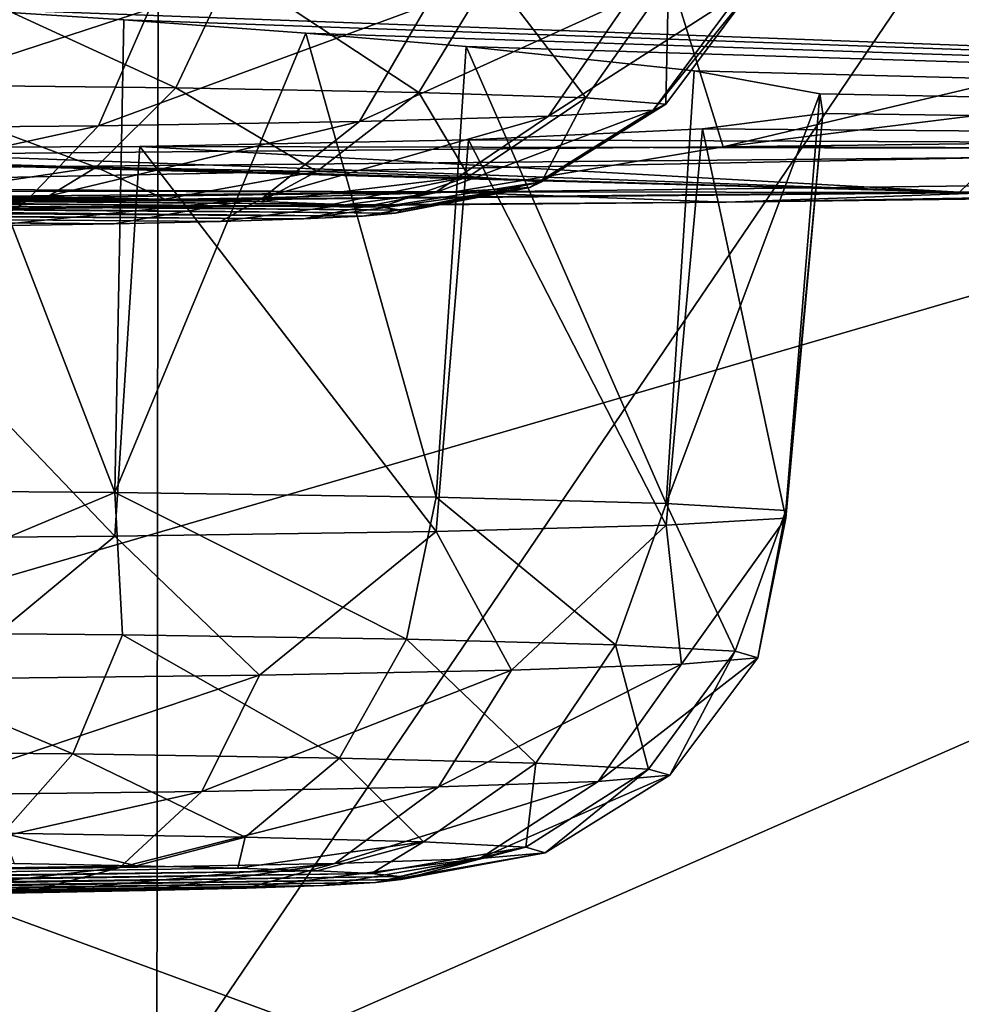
# Model space of a CAD drawing. Header units: millimetres. Extents: x -24 to 72, y 0 to 310.
# Tile 130 of 251: x 9.781 to 10.49, y 267.556 to 268.296. Entities that reach past the tile are written whole.
import ezdxf

# ---------------------------------------------------------------- set-up
doc = ezdxf.new("R2010")
doc.units = ezdxf.units.MM
doc.header["$LTSCALE"] = 65.185185
for name, color, linetype in [('110', 7, 'CONTINUOUS'), ('112', 7, 'CONTINUOUS'), ('114', 7, 'CONTINUOUS'), ('126', 7, 'CONTINUOUS'), ('177', 7, 'CONTINUOUS'), ('184', 7, 'CONTINUOUS'), ('185', 7, 'CONTINUOUS'), ('186', 7, 'CONTINUOUS'), ('218', 7, 'CONTINUOUS'), ('219', 7, 'CONTINUOUS'), ('220', 7, 'CONTINUOUS'), ('221', 7, 'CONTINUOUS'), ('222', 7, 'CONTINUOUS'), ('246', 7, 'CONTINUOUS'), ('27', 7, 'CONTINUOUS'), ('32', 7, 'CONTINUOUS')]:
    doc.layers.add(name, color=color, linetype=linetype)

msp = doc.modelspace()

# ---------------------------------------------------------------- linework, layer by layer
at = {"layer": '110', "color": 7, "linetype": 'CONTINUOUS'}
for points in [[(12.52251, 268.22806, 207.60671), (12.39838, 268.19461, 207.60435), (10.31059, 268.20077, 206.04317), (12.52251, 268.22806, 207.60671)], [(10.31059, 268.20077, 206.04317), (10.10701, 268.16677, 206.00972), (7.90602, 268.17899, 204.7957), (10.31059, 268.20077, 206.04317)], [(12.39838, 268.19461, 207.60435), (10.10701, 268.16677, 206.00972), (10.31059, 268.20077, 206.04317), (12.39838, 268.19461, 207.60435)], [(12.39838, 268.19461, 207.60435), (10.31292, 268.15927, 206.23065), (10.10701, 268.16677, 206.00972), (12.39838, 268.19461, 207.60435)], [(12.51499, 268.18676, 207.80565), (10.31292, 268.15927, 206.23065), (12.39838, 268.19461, 207.60435), (12.51499, 268.18676, 207.80565)], [(10.10701, 268.16677, 206.00972), (7.61362, 268.14486, 204.75411), (7.90602, 268.17899, 204.7957), (10.10701, 268.16677, 206.00972)], [(10.10701, 268.16677, 206.00972), (7.91111, 268.13729, 204.97113), (7.61362, 268.14486, 204.75411), (10.10701, 268.16677, 206.00972)], [(10.31292, 268.15927, 206.23065), (7.91111, 268.13729, 204.97113), (10.10701, 268.16677, 206.00972), (10.31292, 268.15927, 206.23065)]]:
    msp.add_3dface(points, dxfattribs=at)
at = {"layer": '112', "color": 7, "linetype": 'CONTINUOUS'}
for points in [[(10.31292, 268.15927, 206.23065), (12.51499, 268.18676, 207.80565), (10.51547, 268.16657, 206.61171), (10.31292, 268.15927, 206.23065)], [(8.07982, 268.14336, 205.28195), (10.31292, 268.15927, 206.23065), (10.51547, 268.16657, 206.61171), (8.07982, 268.14336, 205.28195)], [(7.91111, 268.13729, 204.97113), (10.31292, 268.15927, 206.23065), (8.07982, 268.14336, 205.28195), (7.91111, 268.13729, 204.97113)]]:
    msp.add_3dface(points, dxfattribs=at)
at = {"layer": '114', "color": 7, "linetype": 'CONTINUOUS'}
for points in [[(12.52251, 268.22806, 207.60671), (10.31059, 268.20077, 206.04317), (12.6551, 268.49161, 207.15352), (12.52251, 268.22806, 207.60671)], [(12.6551, 268.49161, 207.15352), (10.31059, 268.20077, 206.04317), (11.47256, 268.47629, 206.27596), (12.6551, 268.49161, 207.15352)], [(11.47256, 268.47629, 206.27596), (10.31059, 268.20077, 206.04317), (10.22937, 268.46251, 205.48662), (11.47256, 268.47629, 206.27596)], [(10.31059, 268.20077, 206.04317), (7.90602, 268.17899, 204.7957), (10.22937, 268.46251, 205.48662), (10.31059, 268.20077, 206.04317)], [(10.22937, 268.46251, 205.48662), (7.90602, 268.17899, 204.7957), (8.93214, 268.45034, 204.7897), (10.22937, 268.46251, 205.48662)]]:
    msp.add_3dface(points, dxfattribs=at)
at = {"layer": '126', "color": 7, "linetype": 'CONTINUOUS'}
for points in [[(8.07982, 268.16946, 205.28149), (10.51547, 268.16657, 206.61171), (10.51546, 268.19267, 206.61125), (8.07982, 268.16946, 205.28149)], [(8.07982, 268.14336, 205.28195), (10.51547, 268.16657, 206.61171), (8.07982, 268.16946, 205.28149), (8.07982, 268.14336, 205.28195)]]:
    msp.add_3dface(points, dxfattribs=at)
at = {"layer": '177', "color": 7, "linetype": 'CONTINUOUS'}
for points in [[(12.70437, 268.19556, 208.31236), (9.82651, 268.43951, 211.62984), (9.71199, 268.30581, 209.64434), (12.70437, 268.19556, 208.31236)], [(9.82651, 268.43951, 211.62984), (12.70437, 268.19556, 208.31236), (12.59945, 268.27355, 210.67039), (9.82651, 268.43951, 211.62984)], [(12.16361, 268.29655, 210.90776), (9.82651, 268.43951, 211.62984), (12.30066, 268.28763, 210.80547), (12.16361, 268.29655, 210.90776)], [(12.30066, 268.28763, 210.80547), (9.82651, 268.43951, 211.62984), (12.59945, 268.27355, 210.67039), (12.30066, 268.28763, 210.80547)], [(9.8599, 268.29642, 209.56514), (12.70437, 268.19556, 208.31236), (9.71199, 268.30581, 209.64434), (9.8599, 268.29642, 209.56514)], [(9.99677, 268.28644, 209.46359), (12.70437, 268.19556, 208.31236), (9.8599, 268.29642, 209.56514), (9.99677, 268.28644, 209.46359)], [(10.11725, 268.27631, 209.3429), (12.70437, 268.19556, 208.31236), (9.99677, 268.28644, 209.46359), (10.11725, 268.27631, 209.3429)], [(12.70437, 268.19556, 208.31236), (10.11725, 268.27631, 209.3429), (10.28882, 268.25792, 209.07696), (12.70437, 268.19556, 208.31236)], [(10.38339, 268.24062, 208.76313), (12.70437, 268.19556, 208.31236), (10.28882, 268.25792, 209.07696), (10.38339, 268.24062, 208.76313)], [(10.38567, 268.22592, 208.43432), (12.70437, 268.19556, 208.31236), (10.38339, 268.24062, 208.76313), (10.38567, 268.22592, 208.43432)], [(10.29506, 268.21432, 208.11837), (12.70437, 268.19556, 208.31236), (10.38567, 268.22592, 208.43432), (10.29506, 268.21432, 208.11837)], [(8.05917, 268.14346, 205.32749), (10.48852, 268.16661, 206.65384), (8.62307, 268.2203, 207.61952), (8.05917, 268.14346, 205.32749)], [(8.62307, 268.2203, 207.61952), (10.48852, 268.16661, 206.65384), (8.92281, 268.20907, 207.48393), (8.62307, 268.2203, 207.61952)], [(10.11901, 268.206, 207.84094), (12.70437, 268.19556, 208.31236), (10.29506, 268.21432, 208.11837), (10.11901, 268.206, 207.84094)], [(8.92281, 268.20907, 207.48393), (10.48852, 268.16661, 206.65384), (9.24843, 268.20229, 207.43841), (8.92281, 268.20907, 207.48393)], [(9.87181, 268.20108, 207.62448), (12.70437, 268.19556, 208.31236), (10.11901, 268.206, 207.84094), (9.87181, 268.20108, 207.62448)], [(9.24843, 268.20229, 207.43841), (10.48852, 268.16661, 206.65384), (9.57358, 268.19974, 207.48658), (9.24843, 268.20229, 207.43841)], [(9.57358, 268.19974, 207.48658), (10.48852, 268.16661, 206.65384), (9.87181, 268.20108, 207.62448), (9.57358, 268.19974, 207.48658)], [(10.48852, 268.16661, 206.65384), (12.70437, 268.19556, 208.31236), (9.87181, 268.20108, 207.62448), (10.48852, 268.16661, 206.65384)]]:
    msp.add_3dface(points, dxfattribs=at)
at = {"layer": '184', "color": 7, "linetype": 'CONTINUOUS'}
for points in [[(9.89883, 268.24515, 238.15573), (9.69903, 268.33725, 238.35696), (9.67142, 268.24764, 238.29805), (9.89883, 268.24515, 238.15573)], [(9.94114, 268.3346, 238.20543), (9.69903, 268.33725, 238.35696), (9.89883, 268.24515, 238.15573), (9.94114, 268.3346, 238.20543)], [(10.08164, 268.24172, 237.9594), (9.94114, 268.3346, 238.20543), (9.89883, 268.24515, 238.15573), (10.08164, 268.24172, 237.9594)], [(10.13578, 268.33096, 237.9964), (9.94114, 268.3346, 238.20543), (10.08164, 268.24172, 237.9594), (10.13578, 268.33096, 237.9964)], [(10.2074, 268.23759, 237.72246), (10.13578, 268.33096, 237.9964), (10.08164, 268.24172, 237.9594), (10.2074, 268.23759, 237.72246)], [(10.26968, 268.32655, 237.74414), (10.13578, 268.33096, 237.9964), (10.2074, 268.23759, 237.72246), (10.26968, 268.32655, 237.74414)], [(10.26754, 268.23303, 237.46104), (10.26968, 268.32655, 237.74414), (10.2074, 268.23759, 237.72246), (10.26754, 268.23303, 237.46104)], [(10.32351, 268.31671, 237.18041), (10.33371, 268.32169, 237.46582), (10.25797, 268.22835, 237.19297), (10.32351, 268.31671, 237.18041)], [(10.25797, 268.22835, 237.19297), (10.33371, 268.32169, 237.46582), (10.26754, 268.23303, 237.46104), (10.25797, 268.22835, 237.19297)], [(10.33371, 268.32169, 237.46582), (10.26968, 268.32655, 237.74414), (10.26754, 268.23303, 237.46104), (10.33371, 268.32169, 237.46582)], [(10.23979, 268.31195, 236.90736), (10.32351, 268.31671, 237.18041), (10.17933, 268.22387, 236.93651), (10.23979, 268.31195, 236.90736)], [(10.17933, 268.22387, 236.93651), (10.32351, 268.31671, 237.18041), (10.25797, 268.22835, 237.19297), (10.17933, 268.22387, 236.93651)], [(9.63234, 268.18773, 238.21352), (9.83893, 268.18547, 238.08422), (9.67142, 268.24764, 238.29805), (9.63234, 268.18773, 238.21352)], [(9.83893, 268.18547, 238.08422), (9.89883, 268.24515, 238.15573), (9.67142, 268.24764, 238.29805), (9.83893, 268.18547, 238.08422)], [(9.83893, 268.18547, 238.08422), (10.00501, 268.18236, 237.90586), (9.89883, 268.24515, 238.15573), (9.83893, 268.18547, 238.08422)], [(10.00501, 268.18236, 237.90586), (10.08164, 268.24172, 237.9594), (9.89883, 268.24515, 238.15573), (10.00501, 268.18236, 237.90586)], [(10.00501, 268.18236, 237.90586), (10.11926, 268.1786, 237.69061), (10.08164, 268.24172, 237.9594), (10.00501, 268.18236, 237.90586)], [(10.11926, 268.1786, 237.69061), (10.2074, 268.23759, 237.72246), (10.08164, 268.24172, 237.9594), (10.11926, 268.1786, 237.69061)], [(10.11926, 268.1786, 237.69061), (10.1739, 268.17445, 237.45312), (10.2074, 268.23759, 237.72246), (10.11926, 268.1786, 237.69061)], [(10.1739, 268.17445, 237.45312), (10.1652, 268.1702, 237.20959), (10.26754, 268.23303, 237.46104), (10.1739, 268.17445, 237.45312)], [(10.1652, 268.1702, 237.20959), (10.25797, 268.22835, 237.19297), (10.26754, 268.23303, 237.46104), (10.1652, 268.1702, 237.20959)], [(10.1739, 268.17445, 237.45312), (10.26754, 268.23303, 237.46104), (10.2074, 268.23759, 237.72246), (10.1739, 268.17445, 237.45312)], [(10.1652, 268.1702, 237.20959), (10.09376, 268.16614, 236.97661), (10.25797, 268.22835, 237.19297), (10.1652, 268.1702, 237.20959)], [(10.09376, 268.16614, 236.97661), (10.17933, 268.22387, 236.93651), (10.25797, 268.22835, 237.19297), (10.09376, 268.16614, 236.97661)], [(9.63234, 268.18773, 238.21352), (9.70051, 268.16459, 238.05228), (9.83893, 268.18547, 238.08422), (9.63234, 268.18773, 238.21352)], [(9.70051, 268.16459, 238.05228), (9.80247, 268.1632, 237.97248), (9.83893, 268.18547, 238.08422), (9.70051, 268.16459, 238.05228)], [(9.80247, 268.1632, 237.97248), (9.89074, 268.16154, 237.87766), (9.83893, 268.18547, 238.08422), (9.80247, 268.1632, 237.97248)], [(9.83893, 268.18547, 238.08422), (9.89074, 268.16154, 237.87766), (10.00501, 268.18236, 237.90586), (9.83893, 268.18547, 238.08422)], [(9.89074, 268.16154, 237.87766), (9.96307, 268.15967, 237.77022), (10.00501, 268.18236, 237.90586), (9.89074, 268.16154, 237.87766)], [(10.00501, 268.18236, 237.90586), (9.96307, 268.15967, 237.77022), (10.11926, 268.1786, 237.69061), (10.00501, 268.18236, 237.90586)], [(9.96307, 268.15967, 237.77022), (10.01766, 268.15762, 237.65281), (10.11926, 268.1786, 237.69061), (9.96307, 268.15967, 237.77022)], [(10.01766, 268.15762, 237.65281), (10.05323, 268.15545, 237.52826), (10.11926, 268.1786, 237.69061), (10.01766, 268.15762, 237.65281)], [(10.11926, 268.1786, 237.69061), (10.05323, 268.15545, 237.52826), (10.1739, 268.17445, 237.45312), (10.11926, 268.1786, 237.69061)], [(10.05323, 268.15545, 237.52826), (10.06886, 268.1532, 237.39969), (10.1739, 268.17445, 237.45312), (10.05323, 268.15545, 237.52826)], [(10.06886, 268.1532, 237.39969), (10.06418, 268.15094, 237.27032), (10.1739, 268.17445, 237.45312), (10.06886, 268.1532, 237.39969)], [(10.1739, 268.17445, 237.45312), (10.06418, 268.15094, 237.27032), (10.1652, 268.1702, 237.20959), (10.1739, 268.17445, 237.45312)], [(10.03927, 268.14872, 237.14316), (9.99504, 268.14661, 237.02204), (10.1652, 268.1702, 237.20959), (10.03927, 268.14872, 237.14316)], [(10.1652, 268.1702, 237.20959), (9.99504, 268.14661, 237.02204), (10.09376, 268.16614, 236.97661), (10.1652, 268.1702, 237.20959)], [(10.06418, 268.15094, 237.27032), (10.03927, 268.14872, 237.14316), (10.1652, 268.1702, 237.20959), (10.06418, 268.15094, 237.27032)]]:
    msp.add_3dface(points, dxfattribs=at)
at = {"layer": '185', "color": 7, "linetype": 'CONTINUOUS'}
for points in [[(10.05323, 268.15545, 237.52826), (8.95593, 268.16608, 238.13762), (8.83849, 268.16513, 238.08292), (10.05323, 268.15545, 237.52826)], [(10.01766, 268.15762, 237.65281), (9.08042, 268.1667, 238.17324), (8.95593, 268.16608, 238.13762), (10.01766, 268.15762, 237.65281)], [(10.05323, 268.15545, 237.52826), (10.01766, 268.15762, 237.65281), (8.95593, 268.16608, 238.13762), (10.05323, 268.15545, 237.52826)], [(9.96307, 268.15967, 237.77022), (9.209, 268.16698, 238.18895), (9.08042, 268.1667, 238.17324), (9.96307, 268.15967, 237.77022)], [(10.01766, 268.15762, 237.65281), (9.96307, 268.15967, 237.77022), (9.08042, 268.1667, 238.17324), (10.01766, 268.15762, 237.65281)], [(9.96307, 268.15967, 237.77022), (9.89074, 268.16154, 237.87766), (9.209, 268.16698, 238.18895), (9.96307, 268.15967, 237.77022)], [(9.89074, 268.16154, 237.87766), (9.80247, 268.1632, 237.97248), (9.209, 268.16698, 238.18895), (9.89074, 268.16154, 237.87766)], [(9.80247, 268.1632, 237.97248), (9.33847, 268.1669, 238.18435), (9.209, 268.16698, 238.18895), (9.80247, 268.1632, 237.97248)], [(9.80247, 268.1632, 237.97248), (9.70051, 268.16459, 238.05228), (9.33847, 268.1669, 238.18435), (9.80247, 268.1632, 237.97248)], [(9.99504, 268.14661, 237.02204), (8.49396, 268.15857, 237.70745), (8.44973, 268.15646, 237.58633), (9.99504, 268.14661, 237.02204)], [(10.03927, 268.14872, 237.14316), (8.55654, 268.16054, 237.82019), (8.49396, 268.15857, 237.70745), (10.03927, 268.14872, 237.14316)], [(9.99504, 268.14661, 237.02204), (10.03927, 268.14872, 237.14316), (8.49396, 268.15857, 237.70745), (9.99504, 268.14661, 237.02204)], [(10.03927, 268.14872, 237.14316), (8.63636, 268.16232, 237.92228), (8.55654, 268.16054, 237.82019), (10.03927, 268.14872, 237.14316)], [(10.06418, 268.15094, 237.27032), (8.73107, 268.16386, 238.01054), (8.63636, 268.16232, 237.92228), (10.06418, 268.15094, 237.27032)], [(10.03927, 268.14872, 237.14316), (10.06418, 268.15094, 237.27032), (8.63636, 268.16232, 237.92228), (10.03927, 268.14872, 237.14316)], [(10.06886, 268.1532, 237.39969), (8.83849, 268.16513, 238.08292), (8.73107, 268.16386, 238.01054), (10.06886, 268.1532, 237.39969)], [(10.06418, 268.15094, 237.27032), (10.06886, 268.1532, 237.39969), (8.73107, 268.16386, 238.01054), (10.06418, 268.15094, 237.27032)], [(10.06886, 268.1532, 237.39969), (10.05323, 268.15545, 237.52826), (8.83849, 268.16513, 238.08292), (10.06886, 268.1532, 237.39969)], [(8.42483, 268.15424, 237.45917), (9.85265, 268.14286, 236.80721), (8.44973, 268.15646, 237.58633), (8.42483, 268.15424, 237.45917)], [(9.75793, 268.14132, 236.71895), (9.85265, 268.14286, 236.80721), (8.42483, 268.15424, 237.45917), (9.75793, 268.14132, 236.71895)], [(9.93246, 268.14464, 236.9093), (9.99504, 268.14661, 237.02204), (8.44973, 268.15646, 237.58633), (9.93246, 268.14464, 236.9093)], [(9.85265, 268.14286, 236.80721), (9.93246, 268.14464, 236.9093), (8.44973, 268.15646, 237.58633), (9.85265, 268.14286, 236.80721)]]:
    msp.add_3dface(points, dxfattribs=at)
at = {"layer": '186', "color": 7, "linetype": 'CONTINUOUS'}
for points in [[(9.87918, 268.30432, 236.47068), (10.08823, 268.30772, 236.66529), (9.84062, 268.21671, 236.52636), (9.87918, 268.30432, 236.47068)], [(9.84062, 268.21671, 236.52636), (10.08823, 268.30772, 236.66529), (10.03698, 268.2199, 236.70915), (9.84062, 268.21671, 236.52636)], [(10.23979, 268.31195, 236.90736), (10.17933, 268.22387, 236.93651), (10.03698, 268.2199, 236.70915), (10.23979, 268.31195, 236.90736)], [(10.08823, 268.30772, 236.66529), (10.23979, 268.31195, 236.90736), (10.03698, 268.2199, 236.70915), (10.08823, 268.30772, 236.66529)], [(9.62687, 268.30199, 236.33681), (9.87918, 268.30432, 236.47068), (9.60364, 268.21452, 236.40062), (9.62687, 268.30199, 236.33681)], [(9.60364, 268.21452, 236.40062), (9.87918, 268.30432, 236.47068), (9.84062, 268.21671, 236.52636), (9.60364, 268.21452, 236.40062)], [(9.96444, 268.16253, 236.77005), (9.78606, 268.15963, 236.604), (10.03698, 268.2199, 236.70915), (9.96444, 268.16253, 236.77005)], [(9.78606, 268.15963, 236.604), (9.84062, 268.21671, 236.52636), (10.03698, 268.2199, 236.70915), (9.78606, 268.15963, 236.604)], [(10.17933, 268.22387, 236.93651), (10.09376, 268.16614, 236.97661), (9.96444, 268.16253, 236.77005), (10.17933, 268.22387, 236.93651)], [(10.17933, 268.22387, 236.93651), (9.96444, 268.16253, 236.77005), (10.03698, 268.2199, 236.70915), (10.17933, 268.22387, 236.93651)], [(9.78606, 268.15963, 236.604), (9.57077, 268.15764, 236.48976), (9.84062, 268.21671, 236.52636), (9.78606, 268.15963, 236.604)], [(9.57077, 268.15764, 236.48976), (9.60364, 268.21452, 236.40062), (9.84062, 268.21671, 236.52636), (9.57077, 268.15764, 236.48976)], [(10.09376, 268.16614, 236.97661), (9.99504, 268.14661, 237.02204), (9.93246, 268.14464, 236.9093), (10.09376, 268.16614, 236.97661)], [(10.09376, 268.16614, 236.97661), (9.93246, 268.14464, 236.9093), (9.96444, 268.16253, 236.77005), (10.09376, 268.16614, 236.97661)], [(9.65052, 268.14006, 236.64657), (9.53308, 268.1391, 236.59187), (9.78606, 268.15963, 236.604), (9.65052, 268.14006, 236.64657)], [(9.78606, 268.15963, 236.604), (9.53308, 268.1391, 236.59187), (9.57077, 268.15764, 236.48976), (9.78606, 268.15963, 236.604)], [(9.75793, 268.14132, 236.71895), (9.65052, 268.14006, 236.64657), (9.78606, 268.15963, 236.604), (9.75793, 268.14132, 236.71895)], [(9.85265, 268.14286, 236.80721), (9.75793, 268.14132, 236.71895), (9.96444, 268.16253, 236.77005), (9.85265, 268.14286, 236.80721)], [(9.96444, 268.16253, 236.77005), (9.75793, 268.14132, 236.71895), (9.78606, 268.15963, 236.604), (9.96444, 268.16253, 236.77005)], [(9.93246, 268.14464, 236.9093), (9.85265, 268.14286, 236.80721), (9.96444, 268.16253, 236.77005), (9.93246, 268.14464, 236.9093)]]:
    msp.add_3dface(points, dxfattribs=at)
at = {"layer": '218', "color": 7, "linetype": 'CONTINUOUS'}
for points in [[(10.11725, 268.27631, 209.3429), (10.09485, 267.93713, 209.3294), (10.2678, 267.93243, 209.06031), (10.11725, 268.27631, 209.3429)], [(10.28882, 268.25792, 209.07696), (10.11725, 268.27631, 209.3429), (10.2678, 267.93243, 209.06031), (10.28882, 268.25792, 209.07696)], [(10.38339, 268.24062, 208.76313), (10.28882, 268.25792, 209.07696), (10.2678, 267.93243, 209.06031), (10.38339, 268.24062, 208.76313)], [(10.35793, 267.92707, 208.75341), (10.38339, 268.24062, 208.76313), (10.2678, 267.93243, 209.06031), (10.35793, 267.92707, 208.75341)], [(10.38567, 268.22592, 208.43432), (10.38339, 268.24062, 208.76313), (10.35793, 267.92707, 208.75341), (10.38567, 268.22592, 208.43432)], [(10.29506, 268.21432, 208.11837), (10.38567, 268.22592, 208.43432), (10.35793, 267.92149, 208.43354), (10.29506, 268.21432, 208.11837)], [(10.35793, 267.92149, 208.43354), (10.38567, 268.22592, 208.43432), (10.35793, 267.92707, 208.75341), (10.35793, 267.92149, 208.43354)], [(10.11901, 268.206, 207.84094), (10.29506, 268.21432, 208.11837), (10.2678, 267.91613, 208.12664), (10.11901, 268.206, 207.84094)], [(10.2678, 267.91613, 208.12664), (10.29506, 268.21432, 208.11837), (10.35793, 267.92149, 208.43354), (10.2678, 267.91613, 208.12664)], [(9.87181, 268.20108, 207.62448), (10.11901, 268.206, 207.84094), (10.09485, 267.91144, 207.85755), (9.87181, 268.20108, 207.62448)], [(10.09485, 267.91144, 207.85755), (10.11901, 268.206, 207.84094), (10.2678, 267.91613, 208.12664), (10.09485, 267.91144, 207.85755)], [(9.56207, 267.90546, 207.51521), (9.57358, 268.19974, 207.48658), (9.85307, 267.90778, 207.64809), (9.56207, 267.90546, 207.51521)], [(9.57358, 268.19974, 207.48658), (9.87181, 268.20108, 207.62448), (9.85307, 267.90778, 207.64809), (9.57358, 268.19974, 207.48658)], [(9.85307, 267.90778, 207.64809), (9.87181, 268.20108, 207.62448), (10.09485, 267.91144, 207.85755), (9.85307, 267.90778, 207.64809)]]:
    msp.add_3dface(points, dxfattribs=at)
at = {"layer": '219', "color": 7, "linetype": 'CONTINUOUS'}
for points in [[(10.2296, 267.8261, 209.07335), (10.09485, 267.93713, 209.3294), (10.07233, 267.83026, 209.31175), (10.2296, 267.8261, 209.07335)], [(10.2678, 267.93243, 209.06031), (10.09485, 267.93713, 209.3294), (10.2296, 267.8261, 209.07335), (10.2678, 267.93243, 209.06031)], [(10.3198, 267.82137, 208.80238), (10.2678, 267.93243, 209.06031), (10.2296, 267.8261, 209.07335), (10.3198, 267.82137, 208.80238)], [(10.35793, 267.92707, 208.75341), (10.2678, 267.93243, 209.06031), (10.3198, 267.82137, 208.80238), (10.35793, 267.92707, 208.75341)], [(10.2678, 267.91613, 208.12664), (10.35793, 267.92149, 208.43354), (10.2794, 267.81151, 208.23752), (10.2678, 267.91613, 208.12664)], [(10.2794, 267.81151, 208.23752), (10.35793, 267.92149, 208.43354), (10.33679, 267.8164, 208.51729), (10.2794, 267.81151, 208.23752)], [(10.33679, 267.8164, 208.51729), (10.35793, 267.92707, 208.75341), (10.3198, 267.82137, 208.80238), (10.33679, 267.8164, 208.51729)], [(10.35793, 267.92149, 208.43354), (10.35793, 267.92707, 208.75341), (10.33679, 267.8164, 208.51729), (10.35793, 267.92149, 208.43354)], [(10.09485, 267.91144, 207.85755), (10.2678, 267.91613, 208.12664), (10.15154, 267.80705, 207.98214), (10.09485, 267.91144, 207.85755)], [(10.15154, 267.80705, 207.98214), (10.2678, 267.91613, 208.12664), (10.2794, 267.81151, 208.23752), (10.15154, 267.80705, 207.98214)], [(9.56207, 267.90546, 207.51521), (9.85307, 267.90778, 207.64809), (9.7235, 267.80058, 207.6113), (9.56207, 267.90546, 207.51521)], [(9.7235, 267.80058, 207.6113), (9.85307, 267.90778, 207.64809), (9.96194, 267.80333, 207.76855), (9.7235, 267.80058, 207.6113)], [(9.85307, 267.90778, 207.64809), (10.09485, 267.91144, 207.85755), (9.96194, 267.80333, 207.76855), (9.85307, 267.90778, 207.64809)], [(9.96194, 267.80333, 207.76855), (10.09485, 267.91144, 207.85755), (10.15154, 267.80705, 207.98214), (9.96194, 267.80333, 207.76855)], [(10.07233, 267.83026, 209.31175), (10.0221, 267.74095, 209.26978), (10.16981, 267.73704, 209.04586), (10.07233, 267.83026, 209.31175)], [(10.2296, 267.8261, 209.07335), (10.07233, 267.83026, 209.31175), (10.16981, 267.73704, 209.04586), (10.2296, 267.8261, 209.07335)], [(10.25454, 267.73259, 208.79134), (10.2296, 267.8261, 209.07335), (10.16981, 267.73704, 209.04586), (10.25454, 267.73259, 208.79134)], [(10.3198, 267.82137, 208.80238), (10.2296, 267.8261, 209.07335), (10.25454, 267.73259, 208.79134), (10.3198, 267.82137, 208.80238)], [(10.27049, 267.72792, 208.52358), (10.3198, 267.82137, 208.80238), (10.25454, 267.73259, 208.79134), (10.27049, 267.72792, 208.52358)], [(10.33679, 267.8164, 208.51729), (10.3198, 267.82137, 208.80238), (10.27049, 267.72792, 208.52358), (10.33679, 267.8164, 208.51729)], [(10.15154, 267.80705, 207.98214), (10.2794, 267.81151, 208.23752), (10.0965, 267.71915, 208.02094), (10.15154, 267.80705, 207.98214)], [(10.0965, 267.71915, 208.02094), (10.2794, 267.81151, 208.23752), (10.21659, 267.72333, 208.26081), (10.0965, 267.71915, 208.02094)], [(10.2794, 267.81151, 208.23752), (10.33679, 267.8164, 208.51729), (10.21659, 267.72333, 208.26081), (10.2794, 267.81151, 208.23752)], [(10.21659, 267.72333, 208.26081), (10.33679, 267.8164, 208.51729), (10.27049, 267.72792, 208.52358), (10.21659, 267.72333, 208.26081)], [(9.7235, 267.80058, 207.6113), (9.96194, 267.80333, 207.76855), (9.69446, 267.71307, 207.67262), (9.7235, 267.80058, 207.6113)], [(9.69446, 267.71307, 207.67262), (9.96194, 267.80333, 207.76855), (9.91841, 267.71564, 207.82032), (9.69446, 267.71307, 207.67262)], [(9.96194, 267.80333, 207.76855), (10.15154, 267.80705, 207.98214), (9.91841, 267.71564, 207.82032), (9.96194, 267.80333, 207.76855)], [(9.91841, 267.71564, 207.82032), (10.15154, 267.80705, 207.98214), (10.0965, 267.71915, 208.02094), (9.91841, 267.71564, 207.82032)], [(9.951, 267.68145, 209.2092), (10.0852, 267.6779, 209.00578), (10.0221, 267.74095, 209.26978), (9.951, 267.68145, 209.2092)], [(10.0221, 267.74095, 209.26978), (10.0852, 267.6779, 209.00578), (10.16981, 267.73704, 209.04586), (10.0221, 267.74095, 209.26978)], [(10.0852, 267.6779, 209.00578), (10.16217, 267.67387, 208.77456), (10.16981, 267.73704, 209.04586), (10.0852, 267.6779, 209.00578)], [(10.16217, 267.67387, 208.77456), (10.25454, 267.73259, 208.79134), (10.16981, 267.73704, 209.04586), (10.16217, 267.67387, 208.77456)], [(10.16217, 267.67387, 208.77456), (10.17666, 267.66962, 208.53131), (10.25454, 267.73259, 208.79134), (10.16217, 267.67387, 208.77456)], [(10.17666, 267.66962, 208.53131), (10.27049, 267.72792, 208.52358), (10.25454, 267.73259, 208.79134), (10.17666, 267.66962, 208.53131)], [(10.12769, 267.66545, 208.29259), (10.0186, 267.66165, 208.07468), (10.21659, 267.72333, 208.26081), (10.12769, 267.66545, 208.29259)], [(10.0186, 267.66165, 208.07468), (10.0965, 267.71915, 208.02094), (10.21659, 267.72333, 208.26081), (10.0186, 267.66165, 208.07468)], [(10.17666, 267.66962, 208.53131), (10.12769, 267.66545, 208.29259), (10.27049, 267.72792, 208.52358), (10.17666, 267.66962, 208.53131)], [(10.12769, 267.66545, 208.29259), (10.21659, 267.72333, 208.26081), (10.27049, 267.72792, 208.52358), (10.12769, 267.66545, 208.29259)], [(9.85681, 267.65847, 207.89242), (9.65336, 267.65613, 207.75824), (9.91841, 267.71564, 207.82032), (9.85681, 267.65847, 207.89242)], [(9.65336, 267.65613, 207.75824), (9.69446, 267.71307, 207.67262), (9.91841, 267.71564, 207.82032), (9.65336, 267.65613, 207.75824)], [(10.0186, 267.66165, 208.07468), (9.85681, 267.65847, 207.89242), (10.0965, 267.71915, 208.02094), (10.0186, 267.66165, 208.07468)], [(9.85681, 267.65847, 207.89242), (9.91841, 267.71564, 207.82032), (10.0965, 267.71915, 208.02094), (9.85681, 267.65847, 207.89242)], [(9.86898, 267.6599, 209.1385), (9.94555, 267.65809, 209.03475), (9.951, 267.68145, 209.2092), (9.86898, 267.6599, 209.1385)], [(9.951, 267.68145, 209.2092), (9.94555, 267.65809, 209.03475), (10.0852, 267.6779, 209.00578), (9.951, 267.68145, 209.2092)], [(9.94555, 267.65809, 209.03475), (10.00528, 267.65608, 208.91975), (10.0852, 267.6779, 209.00578), (9.94555, 267.65809, 209.03475)], [(10.00528, 267.65608, 208.91975), (10.04623, 267.65394, 208.79695), (10.0852, 267.6779, 209.00578), (10.00528, 267.65608, 208.91975)], [(10.0852, 267.6779, 209.00578), (10.04623, 267.65394, 208.79695), (10.16217, 267.67387, 208.77456), (10.0852, 267.6779, 209.00578)], [(10.04623, 267.65394, 208.79695), (10.06746, 267.65171, 208.66918), (10.16217, 267.67387, 208.77456), (10.04623, 267.65394, 208.79695)], [(10.06843, 267.64945, 208.53965), (10.04912, 267.64721, 208.41163), (10.17666, 267.66962, 208.53131), (10.06843, 267.64945, 208.53965)], [(10.17666, 267.66962, 208.53131), (10.04912, 267.64721, 208.41163), (10.12769, 267.66545, 208.29259), (10.17666, 267.66962, 208.53131)], [(10.06746, 267.65171, 208.66918), (10.06843, 267.64945, 208.53965), (10.16217, 267.67387, 208.77456), (10.06746, 267.65171, 208.66918)], [(10.16217, 267.67387, 208.77456), (10.06843, 267.64945, 208.53965), (10.17666, 267.66962, 208.53131), (10.16217, 267.67387, 208.77456)], [(10.01, 267.64506, 208.28816), (9.95203, 267.64304, 208.17232), (10.12769, 267.66545, 208.29259), (10.01, 267.64506, 208.28816)], [(10.12769, 267.66545, 208.29259), (9.95203, 267.64304, 208.17232), (10.0186, 267.66165, 208.07468), (10.12769, 267.66545, 208.29259)], [(10.04912, 267.64721, 208.41163), (10.01, 267.64506, 208.28816), (10.12769, 267.66545, 208.29259), (10.04912, 267.64721, 208.41163)], [(9.85681, 267.65847, 207.89242), (9.68148, 267.63825, 207.89791), (9.65336, 267.65613, 207.75824), (9.85681, 267.65847, 207.89242)], [(9.78574, 267.63959, 207.97479), (9.68148, 267.63825, 207.89791), (9.85681, 267.65847, 207.89242), (9.78574, 267.63959, 207.97479)], [(9.87668, 267.6412, 208.06703), (9.78574, 267.63959, 207.97479), (10.0186, 267.66165, 208.07468), (9.87668, 267.6412, 208.06703)], [(10.0186, 267.66165, 208.07468), (9.78574, 267.63959, 207.97479), (9.85681, 267.65847, 207.89242), (10.0186, 267.66165, 208.07468)], [(9.95203, 267.64304, 208.17232), (9.87668, 267.6412, 208.06703), (10.0186, 267.66165, 208.07468), (9.95203, 267.64304, 208.17232)]]:
    msp.add_3dface(points, dxfattribs=at)
at = {"layer": '220', "color": 7, "linetype": 'CONTINUOUS'}
for points in [[(8.62185, 267.64104, 208.05801), (9.86898, 267.6599, 209.1385), (9.77717, 267.66148, 209.22904), (8.62185, 267.64104, 208.05801)], [(8.62185, 267.64104, 208.05801), (8.71366, 267.63946, 207.96747), (9.86898, 267.6599, 209.1385), (8.62185, 267.64104, 208.05801)], [(8.71366, 267.63946, 207.96747), (9.94555, 267.65809, 209.03475), (9.86898, 267.6599, 209.1385), (8.71366, 267.63946, 207.96747)], [(8.71366, 267.63946, 207.96747), (10.00528, 267.65608, 208.91975), (9.94555, 267.65809, 209.03475), (8.71366, 267.63946, 207.96747)], [(8.71366, 267.63946, 207.96747), (8.81901, 267.63814, 207.89199), (10.00528, 267.65608, 208.91975), (8.71366, 267.63946, 207.96747)], [(8.81901, 267.63814, 207.89199), (10.04623, 267.65394, 208.79695), (10.00528, 267.65608, 208.91975), (8.81901, 267.63814, 207.89199)], [(8.81901, 267.63814, 207.89199), (8.93475, 267.63713, 207.83399), (10.04623, 267.65394, 208.79695), (8.81901, 267.63814, 207.89199)], [(8.93475, 267.63713, 207.83399), (10.06746, 267.65171, 208.66918), (10.04623, 267.65394, 208.79695), (8.93475, 267.63713, 207.83399)], [(8.93475, 267.63713, 207.83399), (9.05822, 267.63645, 207.7948), (10.06746, 267.65171, 208.66918), (8.93475, 267.63713, 207.83399)], [(9.05822, 267.63645, 207.7948), (10.06843, 267.64945, 208.53965), (10.06746, 267.65171, 208.66918), (9.05822, 267.63645, 207.7948)], [(9.05822, 267.63645, 207.7948), (9.18631, 267.63611, 207.7754), (10.06843, 267.64945, 208.53965), (9.05822, 267.63645, 207.7948)], [(9.18631, 267.63611, 207.7754), (10.04912, 267.64721, 208.41163), (10.06843, 267.64945, 208.53965), (9.18631, 267.63611, 207.7754)], [(9.18631, 267.63611, 207.7754), (9.3158, 267.63612, 207.77629), (10.04912, 267.64721, 208.41163), (9.18631, 267.63611, 207.7754)], [(9.3158, 267.63612, 207.77629), (10.01, 267.64506, 208.28816), (10.04912, 267.64721, 208.41163), (9.3158, 267.63612, 207.77629)], [(9.3158, 267.63612, 207.77629), (9.4436, 267.63649, 207.79743), (10.01, 267.64506, 208.28816), (9.3158, 267.63612, 207.77629)], [(9.4436, 267.63649, 207.79743), (9.56652, 267.63721, 207.83832), (10.01, 267.64506, 208.28816), (9.4436, 267.63649, 207.79743)], [(9.56652, 267.63721, 207.83832), (9.95203, 267.64304, 208.17232), (10.01, 267.64506, 208.28816), (9.56652, 267.63721, 207.83832)], [(9.56652, 267.63721, 207.83832), (9.68148, 267.63825, 207.89791), (9.95203, 267.64304, 208.17232), (9.56652, 267.63721, 207.83832)], [(9.68148, 267.63825, 207.89791), (9.87668, 267.6412, 208.06703), (9.95203, 267.64304, 208.17232), (9.68148, 267.63825, 207.89791)], [(9.68148, 267.63825, 207.89791), (9.78574, 267.63959, 207.97479), (9.87668, 267.6412, 208.06703), (9.68148, 267.63825, 207.89791)]]:
    msp.add_3dface(points, dxfattribs=at)
at = {"layer": '221', "color": 7, "linetype": 'CONTINUOUS'}
for points in [[(9.85307, 267.94078, 209.53887), (9.56207, 267.9431, 209.67174), (9.60328, 267.8358, 209.62916), (9.85307, 267.94078, 209.53887)], [(9.8587, 267.83357, 209.50133), (9.85307, 267.94078, 209.53887), (9.60328, 267.8358, 209.62916), (9.8587, 267.83357, 209.50133)], [(10.07233, 267.83026, 209.31175), (10.09485, 267.93713, 209.3294), (9.85307, 267.94078, 209.53887), (10.07233, 267.83026, 209.31175)], [(10.07233, 267.83026, 209.31175), (9.85307, 267.94078, 209.53887), (9.8587, 267.83357, 209.50133), (10.07233, 267.83026, 209.31175)], [(9.82145, 267.74405, 209.44784), (9.60328, 267.8358, 209.62916), (9.58154, 267.74615, 209.56791), (9.82145, 267.74405, 209.44784)], [(9.8587, 267.83357, 209.50133), (9.60328, 267.8358, 209.62916), (9.82145, 267.74405, 209.44784), (9.8587, 267.83357, 209.50133)], [(10.0221, 267.74095, 209.26978), (9.8587, 267.83357, 209.50133), (9.82145, 267.74405, 209.44784), (10.0221, 267.74095, 209.26978)], [(10.0221, 267.74095, 209.26978), (10.07233, 267.83026, 209.31175), (9.8587, 267.83357, 209.50133), (10.0221, 267.74095, 209.26978)], [(9.76872, 267.68428, 209.37096), (9.82145, 267.74405, 209.44784), (9.58154, 267.74615, 209.56791), (9.76872, 267.68428, 209.37096)], [(9.76872, 267.68428, 209.37096), (9.951, 267.68145, 209.2092), (9.82145, 267.74405, 209.44784), (9.76872, 267.68428, 209.37096)], [(9.951, 267.68145, 209.2092), (10.0221, 267.74095, 209.26978), (9.82145, 267.74405, 209.44784), (9.951, 267.68145, 209.2092)], [(9.86898, 267.6599, 209.1385), (9.951, 267.68145, 209.2092), (9.76872, 267.68428, 209.37096), (9.86898, 267.6599, 209.1385)], [(9.77717, 267.66148, 209.22904), (9.86898, 267.6599, 209.1385), (9.76872, 267.68428, 209.37096), (9.77717, 267.66148, 209.22904)]]:
    msp.add_3dface(points, dxfattribs=at)
at = {"layer": '222', "color": 7, "linetype": 'CONTINUOUS'}
for points in [[(9.71199, 268.30581, 209.64434), (9.56207, 267.9431, 209.67174), (9.85307, 267.94078, 209.53887), (9.71199, 268.30581, 209.64434)], [(9.8599, 268.29642, 209.56514), (9.71199, 268.30581, 209.64434), (9.85307, 267.94078, 209.53887), (9.8599, 268.29642, 209.56514)], [(9.99677, 268.28644, 209.46359), (9.8599, 268.29642, 209.56514), (9.85307, 267.94078, 209.53887), (9.99677, 268.28644, 209.46359)], [(10.09485, 267.93713, 209.3294), (9.99677, 268.28644, 209.46359), (9.85307, 267.94078, 209.53887), (10.09485, 267.93713, 209.3294)], [(10.11725, 268.27631, 209.3429), (9.99677, 268.28644, 209.46359), (10.09485, 267.93713, 209.3294), (10.11725, 268.27631, 209.3429)]]:
    msp.add_3dface(points, dxfattribs=at)
at = {"layer": '246', "color": 7, "linetype": 'CONTINUOUS'}
for points in [[(10.51546, 268.19267, 206.61125), (12.73704, 268.2217, 208.27405), (10.48852, 268.16661, 206.65384), (10.51546, 268.19267, 206.61125)], [(12.73704, 268.2217, 208.27405), (12.70437, 268.19556, 208.31236), (10.48852, 268.16661, 206.65384), (12.73704, 268.2217, 208.27405)], [(8.07982, 268.16946, 205.28149), (10.51546, 268.19267, 206.61125), (8.05917, 268.14346, 205.32749), (8.07982, 268.16946, 205.28149)], [(10.51546, 268.19267, 206.61125), (10.48852, 268.16661, 206.65384), (8.05917, 268.14346, 205.32749), (10.51546, 268.19267, 206.61125)]]:
    msp.add_3dface(points, dxfattribs=at)
at = {"layer": '27', "color": 7, "linetype": 'CONTINUOUS'}
for points in [[(9.311, 273.09034, -8.73252), (13.76281, 269.04049, -9.6627), (9.38464, 267.76463, -11.12335), (9.311, 273.09034, -8.73252)], [(13.76281, 269.04049, -9.6627), (13.78788, 266.14745, -10.75878), (9.38464, 267.76463, -11.12335), (13.76281, 269.04049, -9.6627)], [(13.78788, 266.14745, -10.75878), (13.81055, 263.19676, -11.71648), (9.38464, 267.76463, -11.12335), (13.78788, 266.14745, -10.75878)], [(9.38464, 267.76463, -11.12335), (13.81055, 263.19676, -11.71648), (9.4468, 262.2322, -13.01673), (9.38464, 267.76463, -11.12335)]]:
    msp.add_3dface(points, dxfattribs=at)
at = {"layer": '32', "color": 7, "linetype": 'CONTINUOUS'}
for points in [[(12.08582, 268.45201, 22.16679), (12.08713, 270.72977, 24.43903), (9.88451, 267.48522, 23.03142), (12.08582, 268.45201, 22.16679)], [(12.08713, 270.72977, 24.43903), (9.88713, 269.68045, 25.19978), (9.88451, 267.48522, 23.03142), (12.08713, 270.72977, 24.43903)], [(7.55055, 268.86729, 25.78939), (7.54721, 266.7383, 23.70241), (9.88713, 269.68045, 25.19978), (7.55055, 268.86729, 25.78939)], [(9.88713, 269.68045, 25.19978), (7.54721, 266.7383, 23.70241), (9.88451, 267.48522, 23.03142), (9.88713, 269.68045, 25.19978)], [(12.08532, 265.96952, 20.10399), (12.08582, 268.45201, 22.16679), (9.8828, 265.09457, 21.06637), (12.08532, 265.96952, 20.10399)], [(12.08582, 268.45201, 22.16679), (9.88451, 267.48522, 23.03142), (9.8828, 265.09457, 21.06637), (12.08582, 268.45201, 22.16679)]]:
    msp.add_3dface(points, dxfattribs=at)

doc.saveas('drawing.dxf')
